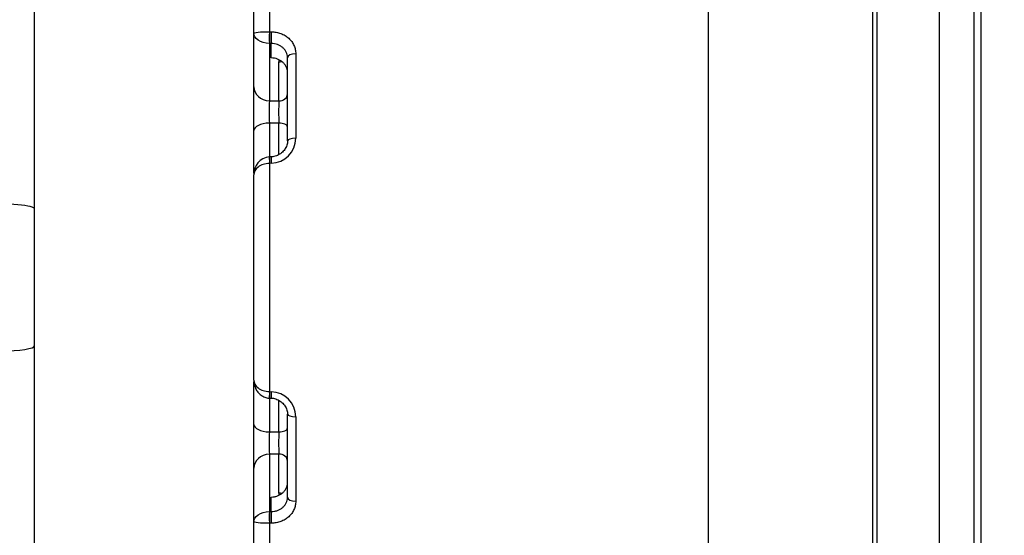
# Model space of a CAD drawing. Header units: inches. Extents: x -13.9 to 83.8, y -28.8 to 34.3.
# Tile 41 of 88: x 14.2 to 21.5, y 16.2 to 20. Entities that reach past the tile are written whole.
import ezdxf

# ---------------------------------------------------------------- set-up
doc = ezdxf.new("R2010")
doc.units = ezdxf.units.IN
doc.header["$MEASUREMENT"] = 0
for name, color, linetype in [('2_CYLINDER_W_STO', 7, 'Continuous'), ('C80032_REVISION_', 7, 'Continuous'), ('DIMS', 4, 'Continuous'), ('OLME101132-806-1', 7, 'Continuous'), ('THORGREN_R4000_G', 7, 'Continuous')]:
    doc.layers.add(name, color=color, linetype=linetype)
doc.styles.get("Standard").update_dxf_attribs({"font": 'arial.ttf', "height": 0.6322})
doc.dimstyles.get("Standard").update_dxf_attribs({"dimtxt": 0.6322, "dimasz": 0.6322, "dimexe": 0.6322, "dimexo": 0.125, "dimgap": 0.09, "dimtad": 0, "dimtih": 1, "dimtoh": 1, "dimzin": 0, "dimdsep": 46, "dimtxsty": 'Standard', "dimcen": 0.09, "dimadec": 0, "dimazin": 0, "dimtfac": 1, "dimtofl": 0, "dimtmove": 0, "dimatfit": 3, "dimfxl": 1, "dimtolj": 1, "dimtzin": 0, "dimarcsym": 0})

# ---------------------------------------------------------------- blocks, each defined once
blk = doc.blocks.new('*D47')
at = {"layer": 'Defpoints', "color": 0}
for p in [(19.9062, 25.2268), (19.2655, 10.9217), (27.4044, 10.9217)]:
    blk.add_point(p, dxfattribs=at)
at = {"layer": 'DIMS', "color": 0, "lineweight": -2}
for p, q in [((20.0312, 25.2268), (28.0366, 25.2268)), ((27.4044, 24.5946), (27.4044, 18.5344)), ((27.4044, 11.5539), (27.4044, 17.7089)), ((19.3905, 10.9217), (28.0366, 10.9217))]:
    blk.add_line(p, q, dxfattribs=at)
at = {"layer": 'DIMS', "color": 0}
for points in [[(27.299, 24.5946), (27.5098, 24.5946), (27.4044, 25.2268)], [(27.299, 11.5539), (27.5098, 11.5539), (27.4044, 10.9217)]]:
    blk.add_solid(points, dxfattribs=at)
at = {"layer": 'DIMS', "color": 0, "insert": (27.4044, 18.1216), "char_height": 0.6322, "attachment_point": 5}
blk.add_mtext('\\A1;14.25"', dxfattribs=at)
blk = doc.blocks.new('*D48')
at = {"layer": 'Defpoints', "color": 0}
for p in [(19.9062, 25.2268), (23.7715, 25.2268), (21.6045, 11.9853)]:
    blk.add_point(p, dxfattribs=at)
at = {"layer": 'DIMS', "color": 0, "lineweight": -2}
for p, q in [((20.0312, 25.2268), (24.4037, 25.2268)), ((23.7715, 24.5946), (23.7715, 19.019)), ((23.7715, 12.6175), (23.7715, 18.193)), ((21.7295, 11.9853), (24.4037, 11.9853))]:
    blk.add_line(p, q, dxfattribs=at)
at = {"layer": 'DIMS', "color": 0}
for points in [[(23.6661, 24.5946), (23.8768, 24.5946), (23.7715, 25.2268)], [(23.6661, 12.6175), (23.8768, 12.6175), (23.7715, 11.9853)]]:
    blk.add_solid(points, dxfattribs=at)
at = {"layer": 'DIMS', "color": 0, "insert": (23.7715, 18.606), "char_height": 0.6322, "attachment_point": 5}
blk.add_mtext('\\A1;13.25"', dxfattribs=at)

msp = doc.modelspace()

# ---------------------------------------------------------------- linework, layer by layer
at = {"layer": '2_CYLINDER_W_STO', "color": 7, "linetype": 'Continuous'}
for p, q in [((19.3393, 15.8994), (19.3393, 20.4209)), ((20.5589, 15.9185), (20.5589, 20.4002)), ((16.0812, 20.3656), (16.0812, 19.9009)), ((20.5893, 20.38), (20.5893, 15.9373)), ((15.9643, 19.8884), (15.9643, 20.2878)), ((15.9643, 19.4909), (15.9643, 19.8884)), ((16.0802, 19.9009), (16.0812, 19.9009)), ((16.0812, 19.9009), (16.0943, 19.9007)), ((16.0802, 19.8138), (16.0802, 19.387)), ((16.0807, 19.8138), (16.0802, 19.8138)), ((16.0937, 19.8136), (16.0807, 19.8138)), ((16.0937, 19.7057), (16.0937, 19.8136)), ((16.2757, 19.7366), (16.2757, 19.1086)), ((16.1497, 19.3861), (16.1497, 19.6756)), ((16.2143, 19.0902), (16.2143, 19.7071)), ((16.0802, 19.387), (16.1497, 19.3861)), ((16.0802, 19.2214), (16.0802, 18.9681)), ((16.1497, 19.2206), (16.0802, 19.2214)), ((16.1497, 18.9896), (16.1497, 19.2206)), ((16.0933, 18.9708), (16.0803, 18.9702)), ((16.0812, 18.9224), (16.0802, 18.9224)), ((16.0943, 18.9229), (16.0812, 18.9224)), ((16.0812, 18.9224), (16.0812, 17.2261)), ((15.9643, 17.3114), (15.9643, 18.8371)), ((16.0796, 17.1783), (16.0805, 17.1782)), ((16.0802, 17.2261), (16.0812, 17.2261)), ((16.0802, 17.1804), (16.0802, 16.9271)), ((16.0803, 17.1783), (16.0933, 17.1777)), ((16.0812, 17.2261), (16.0943, 17.2256)), ((16.1497, 16.9279), (16.1497, 17.1594)), ((16.2143, 16.4414), (16.2143, 17.0583)), ((16.2757, 17.0399), (16.2757, 16.4119)), ((16.0802, 16.9271), (16.1497, 16.9279)), ((16.1497, 16.7624), (16.0802, 16.7615)), ((16.0802, 16.7615), (16.0802, 16.3347)), ((16.1497, 16.4729), (16.1497, 16.7624)), ((15.9643, 16.2601), (15.9643, 16.6576)), ((16.0937, 16.3349), (16.0937, 16.4428)), ((16.0802, 16.3347), (16.0807, 16.3347)), ((16.0807, 16.3347), (16.0937, 16.3349)), ((15.9643, 16.0227), (15.9643, 16.2601)), ((16.0812, 16.2476), (16.0802, 16.2476)), ((16.0943, 16.2478), (16.0812, 16.2476)), ((16.0812, 16.2476), (16.0812, 15.9506))]:
    msp.add_line(p, q, dxfattribs=at)
for centre, radius, start, end in [((16.1892, 19.6737), 0.0396, 154.54311, 177.35654), ((18.2024, 19.3042), 2.1239, 177.76548, 182.23452), ((20.1327, 19.3033), 3.9839, 178.80966, 181.19034), ((16.0875, 19.111), 0.1882, 272.04587, 359.25846), ((16.0913, 18.8435), 0.1271, 95.33033, 182.89204), ((16.0848, 18.8581), 0.1122, 92.18147, 92.64051), ((16.0875, 17.0375), 0.1882, 0.7398, 87.95411), ((18.1533, 16.8443), 2.0748, 177.71261, 182.28739), ((20.2269, 16.8452), 4.0781, 178.83717, 181.16283), ((16.1892, 16.4748), 0.0396, 182.66662, 203.45724)]:
    msp.add_arc(centre, radius, start, end, dxfattribs=at)
for centre, major_axis, ratio, start_param, end_param in [((16.0824, 19.8683), (-0.0008, -0.063), 0.048238, 4.170211, 5.759266), ((16.0829, 19.8683), (-0.0011, -0.063), 0.040693, 4.1701, 5.75946), ((16.0959, 19.8681), (-0.0011, -0.063), 0.040688, 4.170234, 5.75946), ((16.2773, 19.7071), (-0.063, 0), 0.469599, 4.738569, 6.283185), ((16.1518, 19.7297), (0.0625, 0), 0.866025, 4.677482, 5.02609), ((16.0843, 19.4909), (-0.12, 0), 0.866025, 0, 1.53589), ((16.1518, 19.4402), (0.0625, 0), 0.866025, 4.677482, 6.283185), ((16.0843, 19.1663), (-0.12, 0), 0.459733, 4.747296, 6.283185), ((16.1518, 19.1919), (0.0625, 0), 0.458948, 0, 1.605703), ((16.2773, 19.0902), (-0.063, 0), 0.292184, 4.738569, 6.283185), ((16.0824, 18.9073), (0.0027, -0.0629), 0.025324, 3.141408, 4.468874), ((16.0829, 18.9073), (0.0026, -0.0629), 0.0169, 3.141966, 4.469226), ((16.0959, 18.9078), (0.0026, -0.0629), 0.016895, 3.140541, 4.469093), ((16.0824, 17.2412), (0.0027, 0.0629), 0.025326, 1.814251, 3.142791), ((16.0829, 17.2412), (0.0026, 0.0629), 0.016902, 1.813899, 3.141219), ((16.0959, 17.2407), (0.0026, 0.0629), 0.016897, 1.814032, 3.145192), ((16.2773, 17.0583), (0.063, 0), 0.292179, 3.141593, 4.686209), ((16.0843, 16.9822), (-0.12, 0), 0.459733, 0, 1.53589), ((16.1518, 16.9566), (-0.0625, 0), 0.458948, 1.53589, 3.141593), ((16.0843, 16.6576), (-0.12, 0), 0.866025, 4.747296, 6.283185), ((16.1518, 16.7083), (-0.0625, 0), 0.866025, 3.141593, 4.747296), ((16.1518, 16.4188), (-0.0625, 0), 0.866025, 4.370826, 4.747296), ((16.2773, 16.4414), (0.063, 0), 0.469653, 3.141593, 4.686209), ((16.0824, 16.2802), (0.0008, -0.063), 0.048238, 3.665512, 5.254573), ((16.0829, 16.2802), (0.0011, -0.063), 0.040693, 3.665318, 5.254683), ((16.0959, 16.2804), (0.0011, -0.063), 0.040689, 3.665318, 5.25455)]:
    msp.add_ellipse(centre, major_axis=major_axis, ratio=ratio, start_param=start_param, end_param=end_param, dxfattribs=at)
for points, knots in [([(15.9643, 19.8884), (15.9643, 19.8917), (15.9754, 19.8948), (16.0166, 19.8994), (16.0474, 19.9008), (16.0802, 19.9009)], [0, 0, 0, 0, 0.5, 0.5, 1, 1, 1, 1]), ([(16.0802, 19.8138), (16.0474, 19.8145), (16.0166, 19.824), (15.9754, 19.8519), (15.9643, 19.8704), (15.9643, 19.8884)], [0, 0, 0, 0, 0.5, 0.5, 1, 1, 1, 1]), ([(16.0943, 19.9007), (16.1065, 19.9004), (16.1185, 19.8992), (16.142, 19.8947), (16.1536, 19.8915), (16.1757, 19.8831), (16.1862, 19.878), (16.2059, 19.8661), (16.2151, 19.8592), (16.2317, 19.8442), (16.2391, 19.836), (16.2522, 19.8183), (16.2577, 19.8089), (16.2666, 19.7893), (16.27, 19.7792), (16.2746, 19.7581), (16.2757, 19.7474), (16.2757, 19.7366)], [0, 0, 0, 0, 0.125, 0.125, 0.25, 0.25, 0.375, 0.375, 0.5, 0.5, 0.625, 0.625, 0.75, 0.75, 0.875, 0.875, 1, 1, 1, 1]), ([(16.2143, 19.7071), (16.2143, 19.7143), (16.2136, 19.7213), (16.2105, 19.735), (16.2082, 19.7418), (16.2022, 19.7548), (16.1986, 19.7609), (16.1899, 19.7723), (16.1848, 19.7778), (16.1737, 19.7874), (16.1677, 19.7918), (16.1546, 19.7994), (16.1475, 19.8027), (16.1257, 19.8106), (16.1098, 19.8134), (16.0937, 19.8136)], [0, 0, 0, 0, 0.125, 0.125, 0.25, 0.25, 0.375, 0.375, 0.5, 0.5, 0.625, 0.625, 0.75, 0.75, 1, 1, 1, 1]), ([(16.2143, 19.5985), (16.2143, 19.6056), (16.2136, 19.6126), (16.2105, 19.6263), (16.2082, 19.6331), (16.2022, 19.646), (16.1986, 19.6521), (16.1899, 19.6637), (16.1848, 19.6691), (16.1737, 19.679), (16.1677, 19.6834), (16.1546, 19.6911), (16.1475, 19.6945), (16.1257, 19.7025), (16.1098, 19.7054), (16.0937, 19.7057)], [0, 0, 0, 0, 0.125, 0.125, 0.25, 0.25, 0.375, 0.375, 0.5, 0.5, 0.625, 0.625, 0.75, 0.75, 1, 1, 1, 1]), ([(16.2136, 19.0868), (16.2138, 19.0848), (16.2149, 19.0726), (16.2072, 19.0476), (16.1902, 19.0177), (16.164, 18.993), (16.1325, 18.9771), (16.1069, 18.9705), (16.0946, 18.971), (16.0934, 18.9711)], [0, 0, 0, 0, 0.032658, 0.227357, 0.419103, 0.608351, 0.79591, 0.983046, 1, 1, 1, 1]), ([(16.0802, 18.9224), (16.0474, 18.9216), (16.0166, 18.9106), (15.9754, 18.8786), (15.9643, 18.8575), (15.9643, 18.8371)], [0, 0, 0, 0, 0.5, 0.5, 1, 1, 1, 1]), ([(15.9643, 17.3114), (15.9643, 17.291), (15.9754, 17.2699), (16.0166, 17.2379), (16.0474, 17.2269), (16.0802, 17.2261)], [0, 0, 0, 0, 0.5, 0.5, 1, 1, 1, 1]), ([(15.9643, 17.3114), (15.9648, 17.3015), (15.966, 17.2821), (15.9759, 17.2505), (15.9937, 17.2216), (16.0176, 17.1986), (16.0456, 17.1841), (16.0681, 17.1778), (16.0788, 17.1785), (16.0797, 17.1786)], [0, 0, 0, 0, 0.144034, 0.331448, 0.506228, 0.670818, 0.829832, 0.986704, 1, 1, 1, 1]), ([(16.0935, 17.1769), (16.0964, 17.1771), (16.11, 17.1778), (16.1368, 17.1697), (16.1676, 17.1529), (16.1925, 17.1278), (16.2084, 17.0981), (16.215, 17.0732), (16.2139, 17.0609), (16.2137, 17.0584)], [0, 0, 0, 0, 0.040804, 0.224145, 0.406848, 0.590611, 0.774968, 0.960897, 1, 1, 1, 1]), ([(16.0937, 16.4428), (16.1018, 16.443), (16.1097, 16.4437), (16.1252, 16.4465), (16.1328, 16.4486), (16.1475, 16.454), (16.1544, 16.4573), (16.1675, 16.465), (16.1737, 16.4695), (16.1848, 16.4793), (16.1897, 16.4846), (16.1985, 16.4962), (16.2022, 16.5025), (16.2112, 16.5217), (16.2143, 16.5358), (16.2143, 16.55)], [0, 0, 0, 0, 0.125, 0.125, 0.25, 0.25, 0.375, 0.375, 0.5, 0.5, 0.625, 0.625, 0.75, 0.75, 1, 1, 1, 1]), ([(16.0937, 16.3349), (16.1018, 16.335), (16.1097, 16.3357), (16.1252, 16.3385), (16.1328, 16.3405), (16.1475, 16.3458), (16.1544, 16.349), (16.1675, 16.3566), (16.1737, 16.361), (16.1848, 16.3707), (16.1897, 16.376), (16.1985, 16.3875), (16.2022, 16.3937), (16.2112, 16.4129), (16.2143, 16.4271), (16.2143, 16.4414)], [0, 0, 0, 0, 0.125, 0.125, 0.25, 0.25, 0.375, 0.375, 0.5, 0.5, 0.625, 0.625, 0.75, 0.75, 1, 1, 1, 1]), ([(16.2757, 16.4119), (16.2757, 16.401), (16.2746, 16.3904), (16.2701, 16.3697), (16.2667, 16.3594), (16.2578, 16.3397), (16.2523, 16.3304), (16.2394, 16.3128), (16.2318, 16.3044), (16.2152, 16.2894), (16.2062, 16.2826), (16.1865, 16.2706), (16.1758, 16.2654), (16.1538, 16.2571), (16.1424, 16.2538), (16.1187, 16.2493), (16.1065, 16.2481), (16.0943, 16.2478)], [0, 0, 0, 0, 0.125, 0.125, 0.25, 0.25, 0.375, 0.375, 0.5, 0.5, 0.625, 0.625, 0.75, 0.75, 0.875, 0.875, 1, 1, 1, 1]), ([(15.9643, 16.2601), (15.9643, 16.2781), (15.9754, 16.2966), (16.0166, 16.3245), (16.0474, 16.334), (16.0802, 16.3347)], [0, 0, 0, 0, 0.5, 0.5, 1, 1, 1, 1]), ([(16.0802, 16.2476), (16.0474, 16.2477), (16.0166, 16.2491), (15.9754, 16.2537), (15.9643, 16.2568), (15.9643, 16.2601)], [0, 0, 0, 0, 0.5, 0.5, 1, 1, 1, 1])]:
    msp.add_open_spline(points, degree=3, knots=knots, dxfattribs=at)
at = {"layer": 'C80032_REVISION_', "color": 7, "linetype": 'Continuous'}
for p, q in [((14.3375, 18.5812), (14.3375, 22.6818)), ((14.3375, 17.5675), (14.3375, 18.5812)), ((14.3375, 13.4668), (14.3375, 17.5675))]:
    msp.add_line(p, q, dxfattribs=at)
for centre, start_param, end_param in [((14.0875, 18.5812), 0, 3.141593), ((14.0875, 17.5675), 3.141593, 6.283185)]:
    msp.add_ellipse(centre, major_axis=(0.25, 0), ratio=0.156434, start_param=start_param, end_param=end_param, dxfattribs=at)
at = {"layer": 'OLME101132-806-1', "color": 7, "linetype": 'Continuous'}
for p, q in [((15.9643, 18.8499), (15.9643, 19.8801)), ((15.9643, 16.2684), (15.9643, 17.2987))]:
    msp.add_line(p, q, dxfattribs=at)
at = {"layer": 'THORGREN_R4000_G', "color": 7, "linetype": 'Continuous'}
for p, q in [((21.0515, 21.2893), (21.0515, 14.8593)), ((21.3106, 21.2893), (21.3106, 14.8593)), ((21.3606, 21.2393), (21.3606, 14.9093))]:
    msp.add_line(p, q, dxfattribs=at)

# ---------------------------------------------------------------- dimensions: what is measured, and where the dimension line sits
at = {"layer": 'DIMS'}
dim = msp.add_linear_dim(base=(27.4044, 10.9217), p1=(19.9062, 25.2268), p2=(19.2655, 10.9217), angle=90, text='14.25"', dimstyle='Standard', override={"dimpost": '"'}, dxfattribs=at)
dim.commit()
dim.dimension.update_dxf_attribs({"geometry": '*D47', "text_midpoint": (27.4044, 18.1216), "dimtype": 160})
dim = msp.add_linear_dim(base=(23.7715, 25.2268), p1=(21.6045, 11.9853), p2=(19.9062, 25.2268), angle=90, text='13.25"', dimstyle='Standard', override={"dimpost": '"'}, dxfattribs=at)
dim.commit()
dim.dimension.update_dxf_attribs({"geometry": '*D48', "text_midpoint": (23.7715, 18.606)})

doc.saveas('drawing.dxf')
